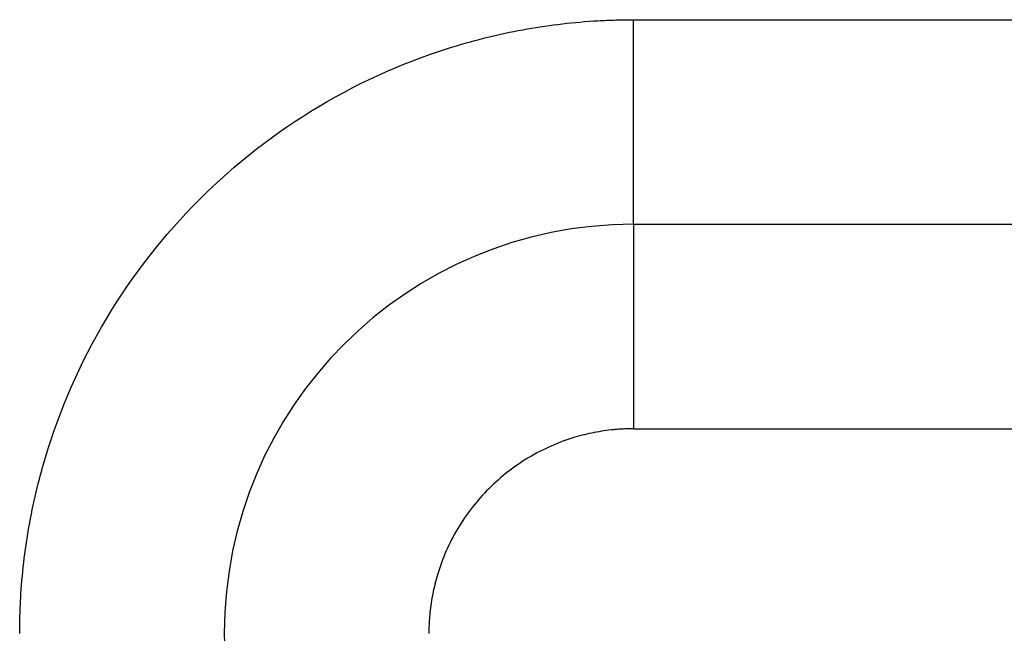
# Model space of a CAD drawing. Header units: inches. Extents: x -280 to 281, y -205 to 205.
# Tile 26 of 46: x 64.25 to 66.66, y 4.37 to 5.87. Entities that reach past the tile are written whole.
import ezdxf

# ---------------------------------------------------------------- set-up
doc = ezdxf.new("R2010")
doc.units = ezdxf.units.IN

# ---------------------------------------------------------------- blocks, each defined once
blk = doc.blocks.new('5222013350_00_G23_G27_BF_B3_B14_Motor_Bgr_63_EEXDe_1_1__9', base_point=(-96.5, -49.2509))
at = {"color": 7, "linetype": 'Continuous'}
blk.add_line((131.5, 10.7491), (166, 10.7491), dxfattribs=at)
for start, end in [(90, 180), (180, 270)]:
    blk.add_arc((131.5, 8.7491), 2, start, end, dxfattribs=at)
at = {"color": 8, "linetype": 'Continuous'}
for points, knots in [([(128.5, 8.7488), (128.5002, 8.7775), (128.5007, 8.8349), (128.5084, 9.0086), (128.5385, 9.2692), (128.649, 9.7369), (128.8971, 10.3018), (129.3567, 10.8919), (129.9467, 11.3517), (130.5115, 11.5998), (130.9788, 11.7104), (131.2391, 11.7406), (131.413, 11.7484), (131.4707, 11.7489), (131.4996, 11.7491)], [0, 0, 0, 0, 0.08616, 0.172274, 0.521578, 0.87093, 1.611483, 2.352036, 3.092588, 3.833141, 4.181973, 4.530753, 4.617373, 4.703939, 4.703939, 4.703939, 4.703939]), ([(131.5, 10.7491), (131.5, 10.7491), (131.5, 10.7491), (131.5, 10.7491), (131.5, 10.7491), (131.5, 10.7492), (131.5, 10.7492), (131.5, 10.7493), (131.5, 10.7494), (131.5, 10.7494), (131.5, 10.7495), (131.5, 10.7496), (131.5, 10.7497), (131.5, 10.7498), (131.5, 10.75), (131.5, 10.7501), (131.5, 10.7503), (131.5, 10.7504), (131.5, 10.7506), (131.5, 10.7508), (131.5, 10.751), (131.5, 10.7513), (131.5, 10.7515), (131.5, 10.7517), (131.5, 10.752), (131.5, 10.7523), (131.5, 10.7526), (131.5, 10.7528), (131.5, 10.7532), (131.5, 10.7535), (131.5, 10.7538), (131.5, 10.7542), (131.5, 10.7545), (131.5, 10.7549), (131.5, 10.7553), (131.5, 10.7557), (131.5, 10.7561), (131.4999, 10.7565), (131.4999, 10.757), (131.4999, 10.7574), (131.4999, 10.7579), (131.4999, 10.7584), (131.4999, 10.7589), (131.4999, 10.7594), (131.4999, 10.7599), (131.4999, 10.7604), (131.4999, 10.761), (131.4999, 10.7615), (131.4999, 10.7621), (131.4999, 10.7627), (131.4999, 10.7633), (131.4999, 10.7639), (131.4999, 10.7645), (131.4999, 10.7652), (131.4999, 10.7658), (131.4999, 10.7665), (131.4999, 10.7671), (131.4999, 10.7678), (131.4999, 10.7685), (131.4999, 10.7691), (131.4999, 10.7699), (131.4999, 10.7706), (131.4999, 10.7713), (131.4999, 10.7721), (131.4999, 10.7728), (131.4999, 10.7736), (131.4999, 10.7744), (131.4999, 10.7752), (131.4999, 10.776), (131.4999, 10.7768), (131.4999, 10.7776), (131.4999, 10.7785), (131.4999, 10.7794), (131.4999, 10.7802), (131.4999, 10.7811), (131.4999, 10.782), (131.4999, 10.7829), (131.4999, 10.7839), (131.4999, 10.7848), (131.4999, 10.7858), (131.4999, 10.7867), (131.4999, 10.7877), (131.4999, 10.7887), (131.4999, 10.7897), (131.4999, 10.7907), (131.4999, 10.7918), (131.4999, 10.7928), (131.4999, 10.7939), (131.4999, 10.795), (131.4999, 10.7961), (131.4999, 10.7972), (131.4999, 10.7983), (131.4999, 10.7994), (131.4999, 10.8005), (131.4999, 10.8017), (131.4999, 10.8029), (131.4999, 10.8041), (131.4999, 10.8053), (131.4999, 10.8065), (131.4999, 10.8077), (131.4999, 10.8089), (131.4999, 10.8102), (131.4999, 10.8114), (131.4999, 10.8127), (131.4999, 10.814), (131.4999, 10.8153), (131.4999, 10.8166), (131.4999, 10.818), (131.4999, 10.8193), (131.4999, 10.8207), (131.4999, 10.822), (131.4999, 10.8234), (131.4999, 10.8248), (131.4999, 10.8262), (131.4999, 10.8276), (131.4999, 10.829), (131.4999, 10.8304), (131.4999, 10.8319), (131.4999, 10.8334), (131.4999, 10.8348), (131.4999, 10.8363), (131.4999, 10.8379), (131.4999, 10.8394), (131.4999, 10.8409), (131.4999, 10.8425), (131.4999, 10.844), (131.4999, 10.8456), (131.4999, 10.8472), (131.4999, 10.8488), (131.4998, 10.8504), (131.4998, 10.852), (131.4998, 10.8537), (131.4998, 10.8553), (131.4998, 10.857), (131.4998, 10.8587), (131.4998, 10.8604), (131.4998, 10.8621), (131.4998, 10.8638), (131.4998, 10.8656), (131.4998, 10.8673), (131.4998, 10.8691), (131.4998, 10.8708), (131.4998, 10.8726), (131.4998, 10.8744), (131.4998, 10.8762), (131.4998, 10.8781), (131.4998, 10.8799), (131.4998, 10.8818), (131.4998, 10.8836), (131.4998, 10.8855), (131.4998, 10.8874), (131.4998, 10.8893), (131.4998, 10.8912), (131.4998, 10.8932), (131.4998, 10.8951), (131.4998, 10.8971), (131.4998, 10.899), (131.4998, 10.901), (131.4998, 10.903), (131.4998, 10.905), (131.4998, 10.907), (131.4998, 10.9091), (131.4998, 10.9111), (131.4998, 10.9132), (131.4998, 10.9152), (131.4998, 10.9173), (131.4998, 10.9194), (131.4998, 10.9215), (131.4998, 10.9236), (131.4998, 10.9258), (131.4998, 10.9279), (131.4998, 10.9301), (131.4998, 10.9322), (131.4998, 10.9344), (131.4998, 10.9366), (131.4998, 10.9388), (131.4998, 10.941), (131.4998, 10.9433), (131.4998, 10.9455), (131.4998, 10.9478), (131.4998, 10.95), (131.4998, 10.9523), (131.4998, 10.9546), (131.4998, 10.9569), (131.4998, 10.9592), (131.4998, 10.9615), (131.4998, 10.9639), (131.4998, 10.9662), (131.4998, 10.9686), (131.4998, 10.971), (131.4998, 10.9733), (131.4998, 10.9757), (131.4998, 10.9781), (131.4998, 10.9806), (131.4998, 10.983), (131.4998, 10.9854), (131.4998, 10.9879), (131.4998, 10.9903), (131.4998, 10.9928), (131.4998, 10.9953), (131.4998, 10.9978), (131.4998, 11.0003), (131.4998, 11.0028), (131.4998, 11.0054), (131.4998, 11.0079), (131.4998, 11.0105), (131.4998, 11.013), (131.4998, 11.0156), (131.4998, 11.0182), (131.4998, 11.0208), (131.4998, 11.0234), (131.4998, 11.026), (131.4998, 11.0287), (131.4998, 11.0313), (131.4998, 11.034), (131.4998, 11.0366), (131.4998, 11.0393), (131.4998, 11.0421), (131.4998, 11.0451), (131.4998, 11.0483), (131.4998, 11.0514), (131.4998, 11.0546), (131.4998, 11.0577), (131.4998, 11.0609), (131.4998, 11.0641), (131.4998, 11.0674), (131.4998, 11.0706), (131.4998, 11.0738), (131.4998, 11.0771), (131.4998, 11.0803), (131.4998, 11.0836), (131.4998, 11.0869), (131.4998, 11.0902), (131.4998, 11.0935), (131.4998, 11.0969), (131.4998, 11.1002), (131.4998, 11.1036), (131.4998, 11.1069), (131.4998, 11.1103), (131.4998, 11.1137), (131.4998, 11.1171), (131.4998, 11.1205), (131.4998, 11.1239), (131.4998, 11.1274), (131.4998, 11.1308), (131.4998, 11.1343), (131.4998, 11.1377), (131.4998, 11.1412), (131.4998, 11.1447), (131.4998, 11.1482), (131.4998, 11.1517), (131.4998, 11.1553), (131.4998, 11.1588), (131.4997, 11.1623), (131.4997, 11.1659), (131.4997, 11.1694), (131.4997, 11.173), (131.4997, 11.1766), (131.4997, 11.1802), (131.4997, 11.1838), (131.4997, 11.1874), (131.4997, 11.191), (131.4997, 11.1946), (131.4997, 11.1983), (131.4997, 11.2019), (131.4997, 11.2056), (131.4997, 11.2092), (131.4997, 11.2129), (131.4997, 11.2166), (131.4997, 11.2203), (131.4997, 11.224), (131.4997, 11.2277), (131.4997, 11.2314), (131.4997, 11.2351), (131.4997, 11.2388), (131.4997, 11.2425), (131.4997, 11.2463), (131.4997, 11.25), (131.4997, 11.2538), (131.4997, 11.2576), (131.4997, 11.2613), (131.4997, 11.2651), (131.4997, 11.2689), (131.4997, 11.2727), (131.4997, 11.2765), (131.4997, 11.2803), (131.4997, 11.2841), (131.4997, 11.2879), (131.4997, 11.2917), (131.4997, 11.2956), (131.4997, 11.2994), (131.4997, 11.3032), (131.4997, 11.3071), (131.4997, 11.3109), (131.4997, 11.3148), (131.4997, 11.3186), (131.4997, 11.3225), (131.4997, 11.3264), (131.4997, 11.3302), (131.4997, 11.3341), (131.4997, 11.338), (131.4997, 11.3419), (131.4997, 11.3458), (131.4997, 11.3497), (131.4997, 11.3536), (131.4997, 11.3575), (131.4997, 11.3614), (131.4997, 11.3653), (131.4997, 11.3692), (131.4997, 11.3732), (131.4997, 11.3771), (131.4997, 11.3816), (131.4997, 11.3868), (131.4997, 11.3926), (131.4997, 11.3984), (131.4997, 11.4042), (131.4997, 11.41), (131.4997, 11.4158), (131.4997, 11.4216), (131.4997, 11.4274), (131.4997, 11.4332), (131.4997, 11.439), (131.4997, 11.4448), (131.4997, 11.4507), (131.4997, 11.4565), (131.4997, 11.4623), (131.4997, 11.4681), (131.4997, 11.474), (131.4997, 11.4798), (131.4997, 11.4856), (131.4997, 11.4915), (131.4997, 11.4973), (131.4997, 11.5031), (131.4997, 11.5089), (131.4997, 11.5148), (131.4997, 11.5206), (131.4996, 11.5264), (131.4996, 11.5322), (131.4996, 11.5381), (131.4996, 11.5439), (131.4996, 11.5497), (131.4996, 11.5555), (131.4996, 11.5613), (131.4996, 11.5671), (131.4996, 11.5729), (131.4996, 11.5787), (131.4996, 11.5845), (131.4996, 11.5903), (131.4996, 11.5961), (131.4996, 11.6019), (131.4996, 11.6076), (131.4996, 11.6134), (131.4996, 11.6192), (131.4996, 11.6249), (131.4996, 11.6307), (131.4996, 11.6364), (131.4996, 11.6421), (131.4996, 11.6478), (131.4996, 11.6536), (131.4996, 11.6593), (131.4996, 11.665), (131.4996, 11.6706), (131.4996, 11.6763), (131.4996, 11.682), (131.4996, 11.6876), (131.4996, 11.6933), (131.4996, 11.6989), (131.4996, 11.7045), (131.4996, 11.7102), (131.4996, 11.7158), (131.4996, 11.7214), (131.4996, 11.7269), (131.4996, 11.7325), (131.4996, 11.738), (131.4996, 11.7436), (131.4996, 11.7473), (131.4996, 11.7491)], [0, 0, 0, 0, 0.000007, 0.000015, 0.000035, 0.000062, 0.000109, 0.000171, 0.000247, 0.000323, 0.000409, 0.000505, 0.000612, 0.000729, 0.000857, 0.000995, 0.001155, 0.001328, 0.001512, 0.00171, 0.001919, 0.002141, 0.002375, 0.002622, 0.002882, 0.003154, 0.003438, 0.003736, 0.004046, 0.004368, 0.004704, 0.005052, 0.005413, 0.005787, 0.006174, 0.006574, 0.006988, 0.007414, 0.007853, 0.008305, 0.008771, 0.00925, 0.009742, 0.010247, 0.010766, 0.011298, 0.011844, 0.012403, 0.012975, 0.013561, 0.014161, 0.014774, 0.015401, 0.016041, 0.016695, 0.017337, 0.017992, 0.01866, 0.019341, 0.020035, 0.020742, 0.021462, 0.022194, 0.02294, 0.023699, 0.02447, 0.025255, 0.026053, 0.026864, 0.027688, 0.028525, 0.029375, 0.030239, 0.031115, 0.032005, 0.032908, 0.033824, 0.034753, 0.035696, 0.036652, 0.037621, 0.038603, 0.039599, 0.040608, 0.04163, 0.042666, 0.043715, 0.044777, 0.045853, 0.046943, 0.048045, 0.049162, 0.050291, 0.051434, 0.052591, 0.053761, 0.054945, 0.056142, 0.057353, 0.058578, 0.059816, 0.061067, 0.062333, 0.063612, 0.064904, 0.066211, 0.067531, 0.068865, 0.070212, 0.071554, 0.072909, 0.074279, 0.075662, 0.07706, 0.078471, 0.079896, 0.081335, 0.082788, 0.084255, 0.085735, 0.08723, 0.088737, 0.090259, 0.091794, 0.093343, 0.094906, 0.096482, 0.098071, 0.099674, 0.101291, 0.102921, 0.104564, 0.106221, 0.107891, 0.109575, 0.111271, 0.112982, 0.114705, 0.116441, 0.118191, 0.119954, 0.12173, 0.123519, 0.125321, 0.127136, 0.128964, 0.130806, 0.13266, 0.134527, 0.136407, 0.1383, 0.140205, 0.142124, 0.144055, 0.145999, 0.147956, 0.149925, 0.151907, 0.153902, 0.155909, 0.157929, 0.159961, 0.162006, 0.164063, 0.166133, 0.168216, 0.17031, 0.172417, 0.174537, 0.176668, 0.178812, 0.180968, 0.183137, 0.185318, 0.18751, 0.189715, 0.191932, 0.194161, 0.196403, 0.198656, 0.200921, 0.203198, 0.205487, 0.207788, 0.210101, 0.212426, 0.214762, 0.21711, 0.21947, 0.221842, 0.224226, 0.226621, 0.229027, 0.231446, 0.233876, 0.236317, 0.23877, 0.241235, 0.243711, 0.246198, 0.248697, 0.251207, 0.253729, 0.256262, 0.258806, 0.261361, 0.263928, 0.266506, 0.269095, 0.271695, 0.274306, 0.276928, 0.279562, 0.282206, 0.284862, 0.287528, 0.290205, 0.292894, 0.296014, 0.299148, 0.302296, 0.305457, 0.308633, 0.311822, 0.315024, 0.31824, 0.321468, 0.32471, 0.327965, 0.331233, 0.334513, 0.337806, 0.341112, 0.34443, 0.34776, 0.351102, 0.354457, 0.357823, 0.361201, 0.364591, 0.367992, 0.371405, 0.374829, 0.378265, 0.381711, 0.385169, 0.388637, 0.392116, 0.395606, 0.399107, 0.402617, 0.406138, 0.40967, 0.413211, 0.416763, 0.420324, 0.423895, 0.427475, 0.431065, 0.434665, 0.438273, 0.441891, 0.445518, 0.449154, 0.452799, 0.456452, 0.460114, 0.463784, 0.467463, 0.47115, 0.474845, 0.478548, 0.482259, 0.485978, 0.489704, 0.493438, 0.497179, 0.500928, 0.504684, 0.508447, 0.512216, 0.515993, 0.519777, 0.523567, 0.527363, 0.531166, 0.534975, 0.538791, 0.542612, 0.546439, 0.550273, 0.554111, 0.557956, 0.561806, 0.565661, 0.569521, 0.573387, 0.577257, 0.581133, 0.585013, 0.588898, 0.592787, 0.596681, 0.600579, 0.604482, 0.608388, 0.612299, 0.616213, 0.620131, 0.624052, 0.627977, 0.631906, 0.637685, 0.643469, 0.649259, 0.655053, 0.660852, 0.666655, 0.672462, 0.678273, 0.684087, 0.689904, 0.695724, 0.701546, 0.70737, 0.713196, 0.719024, 0.724853, 0.730682, 0.736512, 0.742343, 0.748173, 0.754003, 0.759833, 0.765661, 0.771488, 0.777314, 0.783137, 0.788959, 0.794777, 0.800593, 0.806406, 0.812216, 0.818022, 0.823824, 0.829621, 0.835414, 0.841201, 0.846984, 0.852761, 0.858532, 0.864297, 0.870055, 0.875807, 0.881551, 0.887288, 0.893018, 0.898739, 0.904452, 0.910156, 0.915852, 0.921538, 0.927215, 0.932881, 0.938538, 0.944184, 0.949819, 0.955443, 0.961056, 0.966657, 0.972246, 0.977823, 0.983387, 0.988938, 0.994476, 1, 1, 1, 1]), ([(131.4996, 11.7491), (131.5232, 11.7491), (131.5705, 11.7491), (137.3442, 11.7491), (148.8207, 11.7491), (160.2736, 11.7491), (166, 11.7491)], [0, 0, 0, 0, 0.070953, 0.141853, 17.321142, 34.500431, 34.500431, 34.500431, 34.500431]), ([(131.5, 10.7491), (131.5, 10.7491), (131.5, 10.7491), (131.5, 10.749), (131.5, 10.749), (131.5, 10.7489), (131.5, 10.7487), (131.5, 10.7485), (131.5, 10.7483), (131.5, 10.7481), (131.5, 10.7478), (131.5, 10.7474), (131.5, 10.7471), (131.5, 10.7466), (131.5, 10.7461), (131.5, 10.7456), (131.5, 10.745), (131.5, 10.7444), (131.5, 10.7438), (131.5, 10.7431), (131.5, 10.7423), (131.5, 10.7416), (131.5, 10.7407), (131.5, 10.7398), (131.5, 10.7389), (131.5, 10.7379), (131.5, 10.7369), (131.5, 10.7359), (131.5, 10.7348), (131.5, 10.7336), (131.5, 10.7324), (131.5, 10.7311), (131.5, 10.7299), (131.5, 10.7285), (131.5, 10.7271), (131.5, 10.7257), (131.5, 10.7242), (131.5, 10.7226), (131.5, 10.721), (131.5, 10.7194), (131.5001, 10.7177), (131.5001, 10.716), (131.5001, 10.7142), (131.5001, 10.7124), (131.5001, 10.7105), (131.5001, 10.7086), (131.5001, 10.7066), (131.5001, 10.7045), (131.5001, 10.7025), (131.5001, 10.7003), (131.5001, 10.6982), (131.5001, 10.6959), (131.5001, 10.6936), (131.5001, 10.6913), (131.5001, 10.6889), (131.5001, 10.6865), (131.5001, 10.684), (131.5001, 10.6815), (131.5001, 10.6789), (131.5001, 10.6763), (131.5001, 10.6736), (131.5001, 10.6708), (131.5001, 10.6681), (131.5001, 10.6652), (131.5001, 10.6623), (131.5001, 10.6594), (131.5001, 10.6564), (131.5001, 10.6534), (131.5001, 10.6503), (131.5001, 10.6471), (131.5001, 10.6439), (131.5001, 10.6407), (131.5001, 10.6374), (131.5001, 10.634), (131.5001, 10.6307), (131.5001, 10.6272), (131.5001, 10.6237), (131.5001, 10.6202), (131.5001, 10.6166), (131.5001, 10.6129), (131.5001, 10.6092), (131.5001, 10.6055), (131.5001, 10.6017), (131.5001, 10.5979), (131.5001, 10.594), (131.5001, 10.59), (131.5001, 10.5861), (131.5001, 10.582), (131.5001, 10.578), (131.5001, 10.5738), (131.5001, 10.5697), (131.5001, 10.5655), (131.5001, 10.5612), (131.5001, 10.5569), (131.5001, 10.5525), (131.5001, 10.5481), (131.5001, 10.5437), (131.5001, 10.5392), (131.5001, 10.5347), (131.5001, 10.5301), (131.5001, 10.5255), (131.5001, 10.5208), (131.5001, 10.5161), (131.5001, 10.5113), (131.5001, 10.5065), (131.5001, 10.5017), (131.5001, 10.4968), (131.5001, 10.4919), (131.5001, 10.4869), (131.5001, 10.4819), (131.5001, 10.4768), (131.5001, 10.4717), (131.5001, 10.4666), (131.5001, 10.4614), (131.5001, 10.4559), (131.5001, 10.4501), (131.5001, 10.4439), (131.5001, 10.4377), (131.5001, 10.4314), (131.5001, 10.4251), (131.5001, 10.4187), (131.5001, 10.4122), (131.5001, 10.4058), (131.5001, 10.3992), (131.5001, 10.3927), (131.5001, 10.3861), (131.5001, 10.3794), (131.5001, 10.3727), (131.5001, 10.3659), (131.5001, 10.3592), (131.5001, 10.3523), (131.5001, 10.3455), (131.5001, 10.3385), (131.5001, 10.3316), (131.5001, 10.3246), (131.5001, 10.3176), (131.5001, 10.3105), (131.5001, 10.3034), (131.5001, 10.2963), (131.5001, 10.2891), (131.5001, 10.2819), (131.5001, 10.2747), (131.5001, 10.2675), (131.5002, 10.2602), (131.5002, 10.2529), (131.5002, 10.2455), (131.5002, 10.2381), (131.5002, 10.2307), (131.5002, 10.2233), (131.5002, 10.2159), (131.5002, 10.2084), (131.5002, 10.2009), (131.5002, 10.1934), (131.5002, 10.1859), (131.5002, 10.1783), (131.5002, 10.1707), (131.5002, 10.1631), (131.5002, 10.1555), (131.5002, 10.1479), (131.5002, 10.1402), (131.5002, 10.1326), (131.5002, 10.1249), (131.5002, 10.116), (131.5002, 10.106), (131.5002, 10.0948), (131.5002, 10.0835), (131.5002, 10.0722), (131.5002, 10.061), (131.5002, 10.0497), (131.5002, 10.0384), (131.5002, 10.0271), (131.5002, 10.0158), (131.5002, 10.0045), (131.5002, 9.9932), (131.5002, 9.9819), (131.5002, 9.9706), (131.5002, 9.9593), (131.5002, 9.948), (131.5002, 9.9367), (131.5002, 9.9255), (131.5002, 9.9142), (131.5002, 9.903), (131.5002, 9.8918), (131.5002, 9.8806), (131.5002, 9.8695), (131.5002, 9.8584), (131.5002, 9.8473), (131.5002, 9.8362), (131.5002, 9.8252), (131.5002, 9.8142), (131.5002, 9.8032), (131.5002, 9.7923), (131.5002, 9.7815), (131.5002, 9.7706), (131.5002, 9.7599), (131.5002, 9.7527), (131.5002, 9.7491)], [0, 0, 0, 0, 0.000026, 0.000061, 0.000138, 0.000246, 0.000386, 0.000557, 0.00076, 0.000994, 0.001302, 0.001652, 0.002044, 0.002479, 0.002958, 0.00348, 0.004045, 0.004655, 0.005308, 0.006007, 0.00675, 0.007538, 0.008371, 0.00925, 0.010174, 0.011145, 0.012161, 0.013224, 0.014334, 0.015491, 0.016695, 0.017945, 0.019243, 0.020589, 0.021983, 0.023426, 0.024917, 0.026456, 0.028045, 0.029682, 0.031368, 0.033103, 0.034887, 0.03672, 0.038603, 0.040535, 0.042517, 0.044548, 0.04663, 0.048761, 0.050942, 0.053174, 0.055456, 0.057789, 0.060172, 0.062605, 0.06509, 0.067625, 0.070212, 0.072836, 0.075513, 0.078243, 0.081025, 0.08386, 0.086747, 0.089686, 0.092677, 0.09572, 0.098813, 0.101958, 0.105154, 0.1084, 0.111697, 0.115045, 0.118442, 0.121889, 0.125385, 0.128931, 0.132527, 0.136171, 0.139864, 0.143605, 0.147395, 0.151233, 0.155118, 0.159052, 0.163033, 0.167061, 0.171136, 0.175258, 0.179427, 0.183642, 0.187903, 0.19221, 0.196563, 0.200961, 0.205405, 0.209893, 0.214427, 0.219005, 0.223628, 0.228295, 0.233006, 0.237761, 0.242559, 0.247401, 0.252286, 0.257214, 0.262185, 0.267198, 0.272253, 0.277351, 0.28249, 0.287671, 0.292893, 0.299017, 0.305193, 0.311422, 0.317702, 0.324033, 0.330414, 0.336844, 0.343322, 0.349847, 0.356418, 0.363035, 0.369697, 0.376402, 0.38315, 0.38994, 0.396771, 0.403643, 0.410554, 0.417503, 0.42449, 0.431514, 0.438574, 0.445669, 0.452798, 0.459961, 0.467156, 0.474382, 0.481639, 0.488927, 0.496243, 0.503587, 0.510959, 0.518357, 0.52578, 0.533228, 0.5407, 0.548195, 0.555712, 0.56325, 0.570809, 0.578387, 0.585984, 0.593598, 0.601229, 0.608876, 0.616539, 0.624215, 0.631905, 0.643118, 0.65435, 0.665599, 0.676864, 0.688141, 0.699428, 0.710724, 0.722026, 0.733332, 0.744639, 0.755946, 0.76725, 0.778549, 0.78984, 0.801122, 0.812392, 0.823647, 0.834887, 0.846108, 0.857308, 0.868485, 0.879637, 0.890761, 0.901856, 0.912919, 0.923947, 0.934939, 0.945892, 0.956805, 0.967674, 0.978498, 0.989274, 1, 1, 1, 1]), ([(131.5002, 9.7491), (131.4922, 9.7491), (131.476, 9.7489), (131.4518, 9.748), (131.4276, 9.7466), (131.3794, 9.7425), (131.3074, 9.732), (131.1647, 9.6968), (130.9824, 9.6167), (130.7857, 9.4635), (130.6325, 9.2669), (130.5527, 9.0853), (130.5177, 8.9441), (130.5071, 8.8732), (130.5028, 8.825), (130.5012, 8.7997), (130.5002, 8.7743), (130.5001, 8.7574), (130.5, 8.7489)], [0, 0, 0, 0, 0.024235, 0.04847, 0.072697, 0.096909, 0.193673, 0.290494, 0.537345, 0.784196, 1.031047, 1.277898, 1.372499, 1.467041, 1.492404, 1.517775, 1.543153, 1.568531, 1.568531, 1.568531, 1.568531]), ([(131.5002, 9.7491), (131.5238, 9.7491), (131.5708, 9.7491), (137.3443, 9.7491), (148.8207, 9.7491), (160.2736, 9.7491), (166, 9.7491)], [0, 0, 0, 0, 0.070572, 0.141174, 17.320464, 34.499753, 34.499753, 34.499753, 34.499753])]:
    blk.add_open_spline(points, degree=3, knots=knots, dxfattribs=at)
blk = doc.blocks.new('5222013350_00_G23_G27_BF_B3_B14_Motor_Bgr_63_EEXDe_1__10', base_point=(-96.5, -49.2509))
blk.add_blockref('5222013350_00_G23_G27_BF_B3_B14_Motor_Bgr_63_EEXDe_1_1__9', (-96.5, -49.2509))
blk = doc.blocks.new('VordansichtA_von_', base_point=(60.25, 50))
blk.add_blockref('5222013350_00_G23_G27_BF_B3_B14_Motor_Bgr_63_EEXDe_1__10', (-96.5, -49.2509))

msp = doc.modelspace()

# ---------------------------------------------------------------- block references
at = {"xscale": 0.5, "yscale": 0.5, "zscale": 0.5}
msp.add_blockref('VordansichtA_von_', (30.125, 25), dxfattribs=at)

doc.saveas('drawing.dxf')
